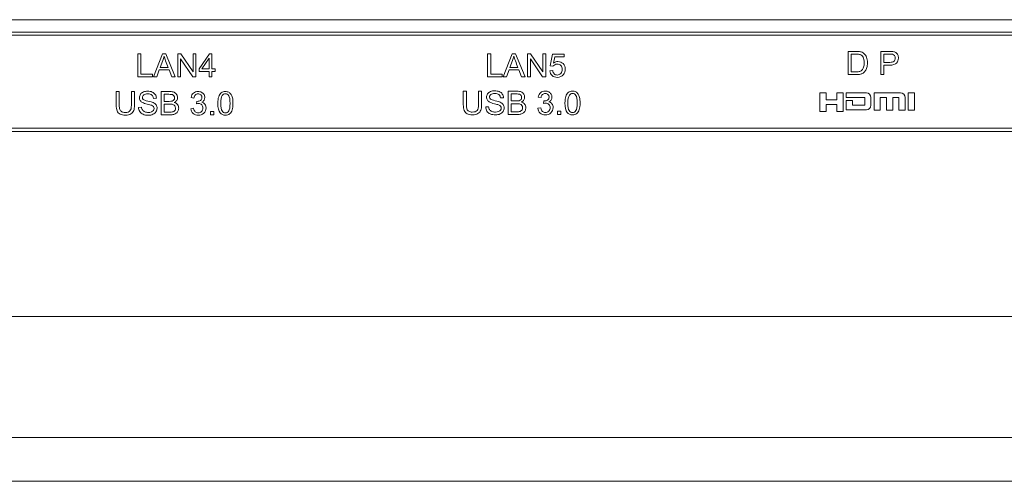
# Model space of a CAD drawing. Header units: millimetres. Extents: x 10000 to 10429, y -3552 to -3104.
# Tile 26 of 44: x 10210 to 10273, y -3552 to -3522. Entities that reach past the tile are written whole.
import ezdxf

# ---------------------------------------------------------------- set-up
doc = ezdxf.new("R2010")
doc.units = ezdxf.units.MM
doc.layers.add('1', color=7, linetype='Continuous', true_color=0xffffff)
doc.layers.add('7标注层', color=4, linetype='Continuous', lineweight=18)

msp = doc.modelspace()

# ---------------------------------------------------------------- linework, layer by layer
at = {"layer": '1', "color": 7, "linetype": 'Continuous', "lineweight": 18}
for p, q in [((10120.025, -3521.795), (10309.425, -3521.795)), ((10320.675, -3522.595), (10113.075, -3522.595)), ((10320.675, -3522.795), (10113.075, -3522.795)), ((10217.755, -3523.989), (10217.557, -3523.989)), ((10217.557, -3523.989), (10217.557, -3525.489)), ((10217.755, -3525.312), (10217.755, -3523.989)), ((10219.141, -3523.989), (10218.565, -3525.489)), ((10219.356, -3523.989), (10219.141, -3523.989)), ((10219.969, -3525.489), (10219.356, -3523.989)), ((10220.329, -3523.989), (10220.126, -3523.989)), ((10220.126, -3523.989), (10220.126, -3525.489)), ((10221.117, -3525.166), (10220.329, -3523.989)), ((10221.308, -3523.989), (10221.117, -3523.989)), ((10221.117, -3523.989), (10221.117, -3525.166)), ((10221.308, -3525.489), (10221.308, -3523.989)), ((10222.191, -3523.989), (10221.506, -3524.961)), ((10222.341, -3523.989), (10222.191, -3523.989)), ((10222.341, -3524.961), (10222.341, -3523.989)), ((10240.134, -3523.989), (10240.134, -3525.489)), ((10240.332, -3523.989), (10240.134, -3523.989)), ((10240.332, -3525.312), (10240.332, -3523.989)), ((10241.719, -3523.989), (10241.143, -3525.489)), ((10241.933, -3523.989), (10241.719, -3523.989)), ((10242.547, -3525.489), (10241.933, -3523.989)), ((10242.703, -3523.989), (10242.703, -3525.489)), ((10242.907, -3523.989), (10242.703, -3523.989)), ((10243.695, -3525.166), (10242.907, -3523.989)), ((10243.885, -3523.989), (10243.695, -3523.989)), ((10243.695, -3523.989), (10243.695, -3525.166)), ((10243.885, -3525.489), (10243.885, -3523.989)), ((10263.407, -3523.835), (10263.407, -3525.335)), ((10265.502, -3523.835), (10265.502, -3525.335)), ((10218.998, -3524.873), (10219.163, -3524.433)), ((10220.316, -3525.489), (10220.316, -3524.31)), ((10220.316, -3524.31), (10221.104, -3525.489)), ((10221.687, -3524.961), (10222.157, -3524.285)), ((10222.157, -3524.285), (10222.157, -3524.961)), ((10241.576, -3524.873), (10241.74, -3524.433)), ((10242.893, -3524.31), (10243.681, -3525.489)), ((10242.893, -3525.489), (10242.893, -3524.31)), ((10244.322, -3524.009), (10244.177, -3524.78)), ((10245.068, -3524.009), (10244.322, -3524.009)), ((10244.389, -3524.588), (10244.469, -3524.185)), ((10244.469, -3524.185), (10245.068, -3524.185)), ((10245.068, -3524.185), (10245.068, -3524.009)), ((10263.605, -3525.158), (10263.605, -3524.012)), ((10265.701, -3524.548), (10265.701, -3524.012)), ((10266.089, -3524.548), (10265.701, -3524.548)), ((10218.776, -3525.489), (10218.941, -3525.034)), ((10218.941, -3525.034), (10219.568, -3525.034)), ((10219.507, -3524.873), (10218.998, -3524.873)), ((10219.568, -3525.034), (10219.743, -3525.489)), ((10221.506, -3524.961), (10221.506, -3525.13)), ((10221.506, -3525.13), (10222.157, -3525.13)), ((10222.157, -3524.961), (10221.687, -3524.961)), ((10222.157, -3525.13), (10222.157, -3525.489)), ((10222.544, -3524.961), (10222.341, -3524.961)), ((10222.341, -3525.13), (10222.544, -3525.13)), ((10222.341, -3525.489), (10222.341, -3525.13)), ((10222.544, -3525.13), (10222.544, -3524.961)), ((10241.354, -3525.489), (10241.519, -3525.034)), ((10241.519, -3525.034), (10242.146, -3525.034)), ((10242.084, -3524.873), (10241.576, -3524.873)), ((10242.146, -3525.034), (10242.321, -3525.489)), ((10244.337, -3525.079), (10244.144, -3525.096)), ((10244.177, -3524.78), (10244.35, -3524.802)), ((10263.925, -3525.158), (10263.605, -3525.158)), ((10265.701, -3525.335), (10265.701, -3524.725)), ((10217.557, -3525.489), (10218.494, -3525.489)), ((10218.494, -3525.312), (10217.755, -3525.312)), ((10218.494, -3525.489), (10218.494, -3525.312)), ((10218.565, -3525.489), (10218.776, -3525.489)), ((10219.743, -3525.489), (10219.969, -3525.489)), ((10220.126, -3525.489), (10220.316, -3525.489)), ((10221.104, -3525.489), (10221.308, -3525.489)), ((10222.157, -3525.489), (10222.341, -3525.489)), ((10240.134, -3525.489), (10241.072, -3525.489)), ((10241.072, -3525.312), (10240.332, -3525.312)), ((10241.072, -3525.489), (10241.072, -3525.312)), ((10241.143, -3525.489), (10241.354, -3525.489)), ((10242.321, -3525.489), (10242.547, -3525.489)), ((10242.703, -3525.489), (10242.893, -3525.489)), ((10243.681, -3525.489), (10243.885, -3525.489)), ((10265.502, -3525.335), (10265.701, -3525.335)), ((10216.357, -3526.431), (10216.159, -3526.431)), ((10217.338, -3526.431), (10217.14, -3526.431)), ((10219.058, -3526.431), (10219.058, -3527.931)), ((10238.762, -3526.406), (10238.563, -3526.406)), ((10239.743, -3526.406), (10239.544, -3526.406)), ((10241.463, -3526.406), (10241.463, -3527.906)), ((10261.577, -3526.515), (10261.577, -3527.715)), ((10261.977, -3526.515), (10261.577, -3526.515)), ((10261.977, -3526.965), (10261.977, -3526.515)), ((10263.077, -3526.515), (10262.677, -3526.515)), ((10262.677, -3526.515), (10262.677, -3526.965)), ((10263.077, -3527.715), (10263.077, -3526.515)), ((10263.277, -3526.515), (10263.277, -3526.815)), ((10264.577, -3526.515), (10263.277, -3526.515)), ((10266.777, -3526.519), (10265.077, -3526.519)), ((10265.077, -3526.519), (10265.077, -3527.619)), ((10267.277, -3526.519), (10267.277, -3527.619)), ((10267.677, -3526.519), (10267.277, -3526.519)), ((10267.677, -3527.619), (10267.677, -3526.519)), ((10218.56, -3526.868), (10218.751, -3526.853)), ((10219.257, -3527.061), (10219.257, -3526.608)), ((10219.581, -3527.061), (10219.257, -3527.061)), ((10220.991, -3526.813), (10221.175, -3526.846)), ((10221.356, -3527.059), (10221.336, -3527.221)), ((10240.965, -3526.843), (10241.155, -3526.829)), ((10241.661, -3527.037), (10241.661, -3526.583)), ((10241.986, -3527.037), (10241.661, -3527.037)), ((10243.395, -3526.789), (10243.58, -3526.822)), ((10243.761, -3527.034), (10243.74, -3527.196)), ((10262.677, -3526.965), (10261.977, -3526.965)), ((10263.277, -3526.815), (10264.477, -3526.815)), ((10263.277, -3527.015), (10263.277, -3527.615)), ((10263.677, -3527.015), (10263.277, -3527.015)), ((10263.677, -3527.315), (10263.677, -3527.015)), ((10264.477, -3526.815), (10264.477, -3527.315)), ((10264.877, -3527.315), (10264.877, -3526.815)), ((10265.477, -3527.619), (10265.477, -3526.819)), ((10265.477, -3526.819), (10265.877, -3526.819)), ((10265.877, -3526.819), (10265.877, -3527.619)), ((10266.277, -3527.619), (10266.277, -3526.819)), ((10266.277, -3526.819), (10266.677, -3526.819)), ((10266.677, -3526.819), (10266.677, -3527.619)), ((10267.077, -3527.619), (10267.077, -3526.819)), ((10217.789, -3527.432), (10217.601, -3527.449)), ((10219.257, -3527.754), (10219.257, -3527.238)), ((10219.631, -3527.754), (10219.257, -3527.754)), ((10221.157, -3527.51), (10220.972, -3527.535)), ((10222.24, -3527.721), (10222.24, -3527.931)), ((10222.45, -3527.721), (10222.24, -3527.721)), ((10222.45, -3527.931), (10222.45, -3527.721)), ((10240.193, -3527.408), (10240.006, -3527.424)), ((10241.661, -3527.729), (10241.661, -3527.214)), ((10242.035, -3527.729), (10241.661, -3527.729)), ((10243.561, -3527.486), (10243.377, -3527.51)), ((10244.645, -3527.696), (10244.645, -3527.906)), ((10244.855, -3527.696), (10244.645, -3527.696)), ((10244.855, -3527.906), (10244.855, -3527.696)), ((10261.577, -3527.715), (10261.977, -3527.715)), ((10261.977, -3527.715), (10261.977, -3527.265)), ((10261.977, -3527.265), (10262.677, -3527.265)), ((10262.677, -3527.265), (10262.677, -3527.715)), ((10262.677, -3527.715), (10263.077, -3527.715)), ((10263.277, -3527.615), (10264.577, -3527.615)), ((10264.477, -3527.315), (10263.677, -3527.315)), ((10265.077, -3527.619), (10265.477, -3527.619)), ((10265.877, -3527.619), (10266.277, -3527.619)), ((10266.677, -3527.619), (10267.077, -3527.619)), ((10267.277, -3527.619), (10267.677, -3527.619)), ((10222.24, -3527.931), (10222.45, -3527.931)), ((10244.645, -3527.906), (10244.855, -3527.906)), ((10136.807, -3528.795), (10299.943, -3528.795)), ((10136.807, -3528.995), (10299.943, -3528.995)), ((10316.846, -3540.945), (10116.903, -3540.945))]:
    msp.add_line(p, q, dxfattribs=at)
for centre, start, end in [((10264.577, -3526.815), 0, 90), ((10266.777, -3526.819), 0, 90), ((10264.577, -3527.315), 270, 0)]:
    msp.add_arc(centre, 0.3, start, end, dxfattribs=at)
for points, knots in [([(10264.411, -3523.964), (10264.35, -3523.912), (10264.277, -3523.877), (10264.129, -3523.842), (10264.04, -3523.835), (10263.751, -3523.835), (10263.579, -3523.835), (10263.407, -3523.835)], [0, 0, 0, 0, 0.361152, 0.361152, 0.619067, 0.619067, 1, 1, 1, 1]), ([(10264.607, -3524.88), (10264.633, -3524.792), (10264.647, -3524.691), (10264.647, -3524.443), (10264.627, -3524.324), (10264.549, -3524.116), (10264.49, -3524.031), (10264.411, -3523.964)], [0, 0, 0, 0, 0.299094, 0.299094, 0.649547, 0.649547, 1, 1, 1, 1]), ([(10266.297, -3523.849), (10266.244, -3523.84), (10266.168, -3523.835), (10265.88, -3523.835), (10265.691, -3523.835), (10265.502, -3523.835)], [0, 0, 0, 0, 0.345027, 0.345027, 1, 1, 1, 1]), ([(10266.602, -3524.064), (10266.571, -3524.002), (10266.531, -3523.954), (10266.432, -3523.885), (10266.37, -3523.862), (10266.297, -3523.849)], [0, 0, 0, 0, 0.5, 0.5, 1, 1, 1, 1]), ([(10219.244, -3524.147), (10219.267, -3524.228), (10219.303, -3524.331), (10219.402, -3524.596), (10219.455, -3524.734), (10219.507, -3524.873)], [0, 0, 0, 0, 0.476825, 0.476825, 1, 1, 1, 1]), ([(10241.821, -3524.146), (10241.844, -3524.227), (10241.88, -3524.331), (10241.98, -3524.596), (10242.032, -3524.734), (10242.084, -3524.873)], [0, 0, 0, 0, 0.476825, 0.476825, 1, 1, 1, 1]), ([(10245.004, -3524.63), (10244.913, -3524.54), (10244.803, -3524.494), (10244.573, -3524.494), (10244.479, -3524.526), (10244.389, -3524.588)], [0, 0, 0, 0, 0.569282, 0.569282, 1, 1, 1, 1]), ([(10263.605, -3524.012), (10263.71, -3524.012), (10263.815, -3524.012), (10264.038, -3524.012), (10264.124, -3524.022), (10264.177, -3524.043)], [0, 0, 0, 0, 0.471297, 0.471297, 1, 1, 1, 1]), ([(10264.365, -3524.212), (10264.417, -3524.296), (10264.442, -3524.417), (10264.442, -3524.687), (10264.429, -3524.783), (10264.403, -3524.863)], [0, 0, 0, 0, 0.580966, 0.580966, 1, 1, 1, 1]), ([(10265.701, -3524.012), (10265.829, -3524.012), (10265.957, -3524.012), (10266.175, -3524.012), (10266.236, -3524.017), (10266.27, -3524.025)], [0, 0, 0, 0, 0.587544, 0.587544, 1, 1, 1, 1]), ([(10265.701, -3524.725), (10265.829, -3524.725), (10265.957, -3524.725), (10266.298, -3524.725), (10266.444, -3524.681), (10266.526, -3524.593)], [0, 0, 0, 0, 0.37655, 0.37655, 1, 1, 1, 1]), ([(10266.395, -3524.114), (10266.427, -3524.159), (10266.443, -3524.212), (10266.443, -3524.362), (10266.416, -3524.429), (10266.362, -3524.477)], [0, 0, 0, 0, 0.421594, 0.421594, 1, 1, 1, 1]), ([(10266.526, -3524.593), (10266.607, -3524.504), (10266.647, -3524.397), (10266.647, -3524.195), (10266.632, -3524.126), (10266.602, -3524.064)], [0, 0, 0, 0, 0.631179, 0.631179, 1, 1, 1, 1]), ([(10244.144, -3525.096), (10244.156, -3525.222), (10244.205, -3525.323), (10244.378, -3525.476), (10244.489, -3525.514), (10244.792, -3525.514), (10244.924, -3525.454), (10245.02, -3525.332)], [0, 0, 0, 0, 0.310917, 0.310917, 0.621834, 0.621834, 1, 1, 1, 1]), ([(10244.462, -3524.697), (10244.51, -3524.67), (10244.563, -3524.657), (10244.718, -3524.657), (10244.796, -3524.687), (10244.913, -3524.809), (10244.943, -3524.892), (10244.943, -3525.107), (10244.912, -3525.196), (10244.789, -3525.329), (10244.715, -3525.363), (10244.552, -3525.363), (10244.489, -3525.339), (10244.437, -3525.292)], [0, 0, 0, 0, 0.111676, 0.111676, 0.290357, 0.290357, 0.467896, 0.467896, 0.655841, 0.655841, 0.843786, 0.843786, 1, 1, 1, 1]), ([(10245.02, -3525.332), (10245.099, -3525.233), (10245.139, -3525.116), (10245.139, -3524.838), (10245.093, -3524.721), (10245.004, -3524.63)], [0, 0, 0, 0, 0.487603, 0.487603, 1, 1, 1, 1]), ([(10264.293, -3525.053), (10264.259, -3525.086), (10264.215, -3525.112), (10264.102, -3525.149), (10264.024, -3525.158), (10263.925, -3525.158)], [0, 0, 0, 0, 0.5, 0.5, 1, 1, 1, 1]), ([(10263.407, -3525.335), (10263.587, -3525.335), (10263.768, -3525.335), (10264.039, -3525.335), (10264.119, -3525.327), (10264.189, -3525.309)], [0, 0, 0, 0, 0.66588, 0.66588, 1, 1, 1, 1]), ([(10216.159, -3526.431), (10216.159, -3526.72), (10216.159, -3527.008), (10216.159, -3527.456), (10216.178, -3527.582), (10216.216, -3527.673)], [0, 0, 0, 0, 0.64459, 0.64459, 1, 1, 1, 1]), ([(10216.393, -3527.584), (10216.369, -3527.523), (10216.357, -3527.427), (10216.357, -3527.008), (10216.357, -3526.719), (10216.357, -3526.431)], [0, 0, 0, 0, 0.310724, 0.310724, 1, 1, 1, 1]), ([(10217.14, -3526.431), (10217.14, -3526.719), (10217.14, -3527.008), (10217.14, -3527.485), (10217.109, -3527.612), (10217.047, -3527.678)], [0, 0, 0, 0, 0.604988, 0.604988, 1, 1, 1, 1]), ([(10217.287, -3527.656), (10217.321, -3527.568), (10217.338, -3527.448), (10217.338, -3527.008), (10217.338, -3526.72), (10217.338, -3526.431)], [0, 0, 0, 0, 0.343032, 0.343032, 1, 1, 1, 1]), ([(10218.481, -3526.459), (10218.396, -3526.423), (10218.298, -3526.405), (10218.086, -3526.405), (10217.994, -3526.422), (10217.829, -3526.491), (10217.766, -3526.541), (10217.723, -3526.606)], [0, 0, 0, 0, 0.353733, 0.353733, 0.676867, 0.676867, 1, 1, 1, 1]), ([(10219.897, -3526.476), (10219.828, -3526.446), (10219.736, -3526.431), (10219.434, -3526.431), (10219.246, -3526.431), (10219.058, -3526.431)], [0, 0, 0, 0, 0.378653, 0.378653, 1, 1, 1, 1]), ([(10220.066, -3526.996), (10220.101, -3526.939), (10220.118, -3526.879), (10220.118, -3526.745), (10220.099, -3526.679), (10220.02, -3526.554), (10219.966, -3526.507), (10219.897, -3526.476)], [0, 0, 0, 0, 0.316888, 0.316888, 0.658444, 0.658444, 1, 1, 1, 1]), ([(10221.669, -3526.477), (10221.599, -3526.442), (10221.524, -3526.425), (10221.324, -3526.425), (10221.224, -3526.458), (10221.065, -3526.594), (10221.013, -3526.69), (10220.991, -3526.813)], [0, 0, 0, 0, 0.257212, 0.257212, 0.628606, 0.628606, 1, 1, 1, 1]), ([(10223.42, -3526.473), (10223.359, -3526.441), (10223.289, -3526.425), (10223.099, -3526.425), (10223.008, -3526.454), (10222.936, -3526.512)], [0, 0, 0, 0, 0.425101, 0.425101, 1, 1, 1, 1]), ([(10223.664, -3526.836), (10223.641, -3526.749), (10223.61, -3526.674), (10223.531, -3526.552), (10223.48, -3526.506), (10223.42, -3526.473)], [0, 0, 0, 0, 0.5, 0.5, 1, 1, 1, 1]), ([(10238.563, -3526.406), (10238.563, -3526.695), (10238.563, -3526.984), (10238.563, -3527.432), (10238.582, -3527.557), (10238.621, -3527.649)], [0, 0, 0, 0, 0.64459, 0.64459, 1, 1, 1, 1]), ([(10238.798, -3527.56), (10238.774, -3527.498), (10238.762, -3527.402), (10238.762, -3526.983), (10238.762, -3526.695), (10238.762, -3526.406)], [0, 0, 0, 0, 0.310724, 0.310724, 1, 1, 1, 1]), ([(10239.544, -3526.406), (10239.544, -3526.695), (10239.544, -3526.983), (10239.544, -3527.46), (10239.514, -3527.587), (10239.451, -3527.653)], [0, 0, 0, 0, 0.604988, 0.604988, 1, 1, 1, 1]), ([(10239.692, -3527.632), (10239.726, -3527.543), (10239.743, -3527.423), (10239.743, -3526.984), (10239.743, -3526.695), (10239.743, -3526.406)], [0, 0, 0, 0, 0.343032, 0.343032, 1, 1, 1, 1]), ([(10240.885, -3526.434), (10240.801, -3526.398), (10240.702, -3526.38), (10240.49, -3526.38), (10240.398, -3526.398), (10240.233, -3526.466), (10240.171, -3526.516), (10240.128, -3526.582)], [0, 0, 0, 0, 0.353733, 0.353733, 0.676867, 0.676867, 1, 1, 1, 1]), ([(10242.301, -3526.452), (10242.232, -3526.422), (10242.14, -3526.406), (10241.838, -3526.406), (10241.651, -3526.406), (10241.463, -3526.406)], [0, 0, 0, 0, 0.378653, 0.378653, 1, 1, 1, 1]), ([(10242.471, -3526.971), (10242.505, -3526.914), (10242.523, -3526.854), (10242.523, -3526.721), (10242.503, -3526.655), (10242.425, -3526.529), (10242.371, -3526.482), (10242.301, -3526.452)], [0, 0, 0, 0, 0.316888, 0.316888, 0.658444, 0.658444, 1, 1, 1, 1]), ([(10244.073, -3526.453), (10244.004, -3526.418), (10243.929, -3526.4), (10243.728, -3526.4), (10243.629, -3526.434), (10243.469, -3526.57), (10243.418, -3526.666), (10243.395, -3526.789)], [0, 0, 0, 0, 0.257212, 0.257212, 0.628606, 0.628606, 1, 1, 1, 1]), ([(10245.824, -3526.449), (10245.764, -3526.416), (10245.693, -3526.4), (10245.504, -3526.4), (10245.413, -3526.429), (10245.341, -3526.488)], [0, 0, 0, 0, 0.425101, 0.425101, 1, 1, 1, 1]), ([(10246.068, -3526.812), (10246.045, -3526.724), (10246.014, -3526.65), (10245.935, -3526.528), (10245.885, -3526.481), (10245.824, -3526.449)], [0, 0, 0, 0, 0.5, 0.5, 1, 1, 1, 1]), ([(10217.723, -3526.606), (10217.68, -3526.672), (10217.659, -3526.743), (10217.659, -3526.887), (10217.676, -3526.95), (10217.747, -3527.061), (10217.8, -3527.107), (10217.871, -3527.145)], [0, 0, 0, 0, 0.356115, 0.356115, 0.678058, 0.678058, 1, 1, 1, 1]), ([(10218.733, -3527.294), (10218.692, -3527.232), (10218.627, -3527.181), (10218.48, -3527.113), (10218.369, -3527.082), (10218.046, -3527.009), (10217.947, -3526.973), (10217.87, -3526.904), (10217.85, -3526.859), (10217.85, -3526.743), (10217.878, -3526.69), (10217.933, -3526.646)], [0, 0, 0, 0, 0.257308, 0.257308, 0.435301, 0.435301, 0.612891, 0.612891, 0.792346, 0.792346, 1, 1, 1, 1]), ([(10217.871, -3527.145), (10217.927, -3527.174), (10218.023, -3527.206), (10218.299, -3527.272), (10218.388, -3527.296), (10218.428, -3527.312)], [0, 0, 0, 0, 0.5, 0.5, 1, 1, 1, 1]), ([(10217.933, -3526.646), (10217.987, -3526.602), (10218.075, -3526.58), (10218.31, -3526.58), (10218.397, -3526.604), (10218.456, -3526.653)], [0, 0, 0, 0, 0.510604, 0.510604, 1, 1, 1, 1]), ([(10219.257, -3526.608), (10219.357, -3526.608), (10219.457, -3526.608), (10219.664, -3526.608), (10219.741, -3526.615), (10219.785, -3526.629)], [0, 0, 0, 0, 0.482121, 0.482121, 1, 1, 1, 1]), ([(10219.887, -3526.707), (10219.911, -3526.744), (10219.923, -3526.788), (10219.923, -3526.89), (10219.91, -3526.934), (10219.885, -3526.969)], [0, 0, 0, 0, 0.484962, 0.484962, 1, 1, 1, 1]), ([(10220.147, -3527.692), (10220.176, -3527.631), (10220.191, -3527.566), (10220.191, -3527.409), (10220.167, -3527.333), (10220.069, -3527.205), (10219.999, -3527.159), (10219.909, -3527.133)], [0, 0, 0, 0, 0.286385, 0.286385, 0.643192, 0.643192, 1, 1, 1, 1]), ([(10221.175, -3526.846), (10221.189, -3526.756), (10221.22, -3526.689), (10221.315, -3526.598), (10221.375, -3526.576), (10221.518, -3526.576), (10221.578, -3526.598), (10221.669, -3526.687), (10221.692, -3526.743), (10221.692, -3526.895), (10221.66, -3526.959), (10221.598, -3527)], [0, 0, 0, 0, 0.188172, 0.188172, 0.377905, 0.377905, 0.568652, 0.568652, 0.759399, 0.759399, 1, 1, 1, 1]), ([(10221.598, -3527), (10221.535, -3527.041), (10221.464, -3527.061), (10221.378, -3527.061), (10221.368, -3527.06), (10221.356, -3527.059)], [0, 0, 0, 0, 0.910714, 0.910714, 1, 1, 1, 1]), ([(10221.812, -3527.821), (10221.907, -3527.73), (10221.955, -3527.619), (10221.955, -3527.391), (10221.93, -3527.31), (10221.832, -3527.181), (10221.763, -3527.139), (10221.675, -3527.118)], [0, 0, 0, 0, 0.404255, 0.404255, 0.702128, 0.702128, 1, 1, 1, 1]), ([(10221.829, -3526.991), (10221.864, -3526.938), (10221.881, -3526.879), (10221.881, -3526.746), (10221.863, -3526.682), (10221.827, -3526.621)], [0, 0, 0, 0, 0.487032, 0.487032, 1, 1, 1, 1]), ([(10222.774, -3526.763), (10222.737, -3526.871), (10222.719, -3527.014), (10222.719, -3527.473), (10222.769, -3527.676), (10222.867, -3527.801)], [0, 0, 0, 0, 0.386288, 0.386288, 1, 1, 1, 1]), ([(10222.995, -3527.682), (10222.937, -3527.601), (10222.908, -3527.437), (10222.908, -3526.945), (10222.94, -3526.776), (10223.003, -3526.684)], [0, 0, 0, 0, 0.50039, 0.50039, 1, 1, 1, 1]), ([(10223.003, -3526.684), (10223.054, -3526.613), (10223.122, -3526.577), (10223.292, -3526.577), (10223.364, -3526.618), (10223.421, -3526.699)], [0, 0, 0, 0, 0.495495, 0.495495, 1, 1, 1, 1]), ([(10223.421, -3526.699), (10223.479, -3526.78), (10223.508, -3526.944), (10223.508, -3527.437), (10223.479, -3527.6), (10223.421, -3527.682)], [0, 0, 0, 0, 0.501169, 0.501169, 1, 1, 1, 1]), ([(10223.421, -3526.699), (10223.479, -3526.78), (10223.508, -3526.944), (10223.508, -3527.437), (10223.479, -3527.6), (10223.421, -3527.682)], [0, 0, 0, 0, 0.501169, 0.501169, 1, 1, 1, 1]), ([(10223.643, -3527.617), (10223.679, -3527.509), (10223.697, -3527.367), (10223.697, -3527.042), (10223.686, -3526.924), (10223.664, -3526.836)], [0, 0, 0, 0, 0.542553, 0.542553, 1, 1, 1, 1]), ([(10240.128, -3526.582), (10240.085, -3526.648), (10240.063, -3526.718), (10240.063, -3526.863), (10240.081, -3526.925), (10240.151, -3527.036), (10240.205, -3527.083), (10240.276, -3527.12)], [0, 0, 0, 0, 0.356115, 0.356115, 0.678058, 0.678058, 1, 1, 1, 1]), ([(10241.138, -3527.269), (10241.096, -3527.207), (10241.032, -3527.156), (10240.884, -3527.089), (10240.774, -3527.057), (10240.451, -3526.984), (10240.351, -3526.948), (10240.274, -3526.879), (10240.255, -3526.834), (10240.255, -3526.719), (10240.282, -3526.666), (10240.337, -3526.621)], [0, 0, 0, 0, 0.257308, 0.257308, 0.435301, 0.435301, 0.612891, 0.612891, 0.792346, 0.792346, 1, 1, 1, 1]), ([(10240.276, -3527.12), (10240.331, -3527.15), (10240.428, -3527.181), (10240.703, -3527.247), (10240.792, -3527.271), (10240.833, -3527.287)], [0, 0, 0, 0, 0.5, 0.5, 1, 1, 1, 1]), ([(10240.337, -3526.621), (10240.392, -3526.578), (10240.479, -3526.555), (10240.715, -3526.555), (10240.802, -3526.58), (10240.861, -3526.628)], [0, 0, 0, 0, 0.510604, 0.510604, 1, 1, 1, 1]), ([(10241.661, -3526.583), (10241.761, -3526.583), (10241.861, -3526.583), (10242.069, -3526.583), (10242.145, -3526.59), (10242.189, -3526.604)], [0, 0, 0, 0, 0.482121, 0.482121, 1, 1, 1, 1]), ([(10242.292, -3526.682), (10242.316, -3526.72), (10242.327, -3526.764), (10242.327, -3526.866), (10242.315, -3526.91), (10242.289, -3526.945)], [0, 0, 0, 0, 0.484962, 0.484962, 1, 1, 1, 1]), ([(10242.551, -3527.667), (10242.581, -3527.607), (10242.596, -3527.542), (10242.596, -3527.384), (10242.571, -3527.308), (10242.474, -3527.18), (10242.404, -3527.135), (10242.313, -3527.108)], [0, 0, 0, 0, 0.286385, 0.286385, 0.643192, 0.643192, 1, 1, 1, 1]), ([(10243.58, -3526.822), (10243.593, -3526.732), (10243.624, -3526.664), (10243.72, -3526.574), (10243.779, -3526.552), (10243.923, -3526.552), (10243.982, -3526.573), (10244.073, -3526.662), (10244.096, -3526.718), (10244.096, -3526.871), (10244.065, -3526.934), (10244.002, -3526.975)], [0, 0, 0, 0, 0.188172, 0.188172, 0.377905, 0.377905, 0.568652, 0.568652, 0.759399, 0.759399, 1, 1, 1, 1]), ([(10244.002, -3526.975), (10243.939, -3527.016), (10243.869, -3527.037), (10243.783, -3527.037), (10243.773, -3527.036), (10243.761, -3527.034)], [0, 0, 0, 0, 0.910714, 0.910714, 1, 1, 1, 1]), ([(10244.216, -3527.796), (10244.312, -3527.705), (10244.359, -3527.594), (10244.359, -3527.366), (10244.335, -3527.286), (10244.236, -3527.157), (10244.168, -3527.114), (10244.079, -3527.094)], [0, 0, 0, 0, 0.404255, 0.404255, 0.702128, 0.702128, 1, 1, 1, 1]), ([(10244.233, -3526.967), (10244.268, -3526.914), (10244.286, -3526.855), (10244.286, -3526.722), (10244.268, -3526.657), (10244.231, -3526.596)], [0, 0, 0, 0, 0.487032, 0.487032, 1, 1, 1, 1]), ([(10245.178, -3526.738), (10245.142, -3526.846), (10245.124, -3526.989), (10245.124, -3527.448), (10245.173, -3527.651), (10245.272, -3527.776)], [0, 0, 0, 0, 0.386288, 0.386288, 1, 1, 1, 1]), ([(10245.399, -3527.658), (10245.342, -3527.577), (10245.313, -3527.413), (10245.313, -3526.92), (10245.345, -3526.752), (10245.408, -3526.66)], [0, 0, 0, 0, 0.50039, 0.50039, 1, 1, 1, 1]), ([(10245.408, -3526.66), (10245.459, -3526.588), (10245.526, -3526.552), (10245.697, -3526.552), (10245.768, -3526.593), (10245.826, -3526.674)], [0, 0, 0, 0, 0.495495, 0.495495, 1, 1, 1, 1]), ([(10245.826, -3526.674), (10245.883, -3526.755), (10245.913, -3526.92), (10245.913, -3527.412), (10245.883, -3527.576), (10245.826, -3527.658)], [0, 0, 0, 0, 0.501169, 0.501169, 1, 1, 1, 1]), ([(10245.826, -3526.674), (10245.883, -3526.755), (10245.913, -3526.92), (10245.913, -3527.412), (10245.883, -3527.576), (10245.826, -3527.658)], [0, 0, 0, 0, 0.501169, 0.501169, 1, 1, 1, 1]), ([(10246.048, -3527.593), (10246.084, -3527.484), (10246.102, -3527.342), (10246.102, -3527.018), (10246.091, -3526.9), (10246.068, -3526.812)], [0, 0, 0, 0, 0.542553, 0.542553, 1, 1, 1, 1]), ([(10217.047, -3527.678), (10216.985, -3527.744), (10216.881, -3527.777), (10216.649, -3527.777), (10216.577, -3527.761), (10216.518, -3527.727)], [0, 0, 0, 0, 0.630182, 0.630182, 1, 1, 1, 1]), ([(10217.601, -3527.449), (10217.604, -3527.549), (10217.632, -3527.639), (10217.736, -3527.798), (10217.808, -3527.857), (10217.992, -3527.937), (10218.105, -3527.956), (10218.348, -3527.956), (10218.444, -3527.937), (10218.53, -3527.897)], [0, 0, 0, 0, 0.263982, 0.263982, 0.527964, 0.527964, 0.791946, 0.791946, 1, 1, 1, 1]), ([(10218.433, -3527.745), (10218.374, -3527.767), (10218.307, -3527.778), (10218.147, -3527.778), (10218.07, -3527.763), (10217.933, -3527.704), (10217.883, -3527.665), (10217.851, -3527.617)], [0, 0, 0, 0, 0.307332, 0.307332, 0.653666, 0.653666, 1, 1, 1, 1]), ([(10218.563, -3527.4), (10218.591, -3527.435), (10218.604, -3527.476), (10218.604, -3527.57), (10218.59, -3527.613), (10218.562, -3527.652)], [0, 0, 0, 0, 0.504098, 0.504098, 1, 1, 1, 1]), ([(10218.727, -3527.733), (10218.773, -3527.662), (10218.796, -3527.587), (10218.796, -3527.427), (10218.775, -3527.356), (10218.733, -3527.294)], [0, 0, 0, 0, 0.497608, 0.497608, 1, 1, 1, 1]), ([(10219.257, -3527.238), (10219.372, -3527.238), (10219.488, -3527.238), (10219.699, -3527.238), (10219.772, -3527.247), (10219.823, -3527.263)], [0, 0, 0, 0, 0.547547, 0.547547, 1, 1, 1, 1]), ([(10219.942, -3527.35), (10219.971, -3527.391), (10219.985, -3527.44), (10219.985, -3527.544), (10219.975, -3527.586), (10219.956, -3527.622)], [0, 0, 0, 0, 0.540741, 0.540741, 1, 1, 1, 1]), ([(10221.336, -3527.221), (10221.388, -3527.207), (10221.431, -3527.2), (10221.551, -3527.2), (10221.621, -3527.228), (10221.732, -3527.338), (10221.759, -3527.407), (10221.759, -3527.58), (10221.73, -3527.655), (10221.61, -3527.775), (10221.537, -3527.805), (10221.377, -3527.805), (10221.315, -3527.782), (10221.265, -3527.736)], [0, 0, 0, 0, 0.075717, 0.075717, 0.260432, 0.260432, 0.445148, 0.445148, 0.639099, 0.639099, 0.834298, 0.834298, 1, 1, 1, 1]), ([(10222.867, -3527.801), (10222.95, -3527.905), (10223.063, -3527.956), (10223.318, -3527.956), (10223.409, -3527.927), (10223.481, -3527.868)], [0, 0, 0, 0, 0.568627, 0.568627, 1, 1, 1, 1]), ([(10223.421, -3527.682), (10223.364, -3527.764), (10223.293, -3527.805), (10223.124, -3527.805), (10223.053, -3527.764), (10222.995, -3527.682)], [0, 0, 0, 0, 0.501134, 0.501134, 1, 1, 1, 1]), ([(10239.451, -3527.653), (10239.389, -3527.72), (10239.285, -3527.753), (10239.054, -3527.753), (10238.982, -3527.736), (10238.923, -3527.702)], [0, 0, 0, 0, 0.630182, 0.630182, 1, 1, 1, 1]), ([(10240.006, -3527.424), (10240.009, -3527.525), (10240.036, -3527.615), (10240.141, -3527.773), (10240.213, -3527.833), (10240.396, -3527.912), (10240.51, -3527.932), (10240.753, -3527.932), (10240.849, -3527.912), (10240.934, -3527.873)], [0, 0, 0, 0, 0.263982, 0.263982, 0.527964, 0.527964, 0.791946, 0.791946, 1, 1, 1, 1]), ([(10240.837, -3527.72), (10240.779, -3527.742), (10240.712, -3527.754), (10240.551, -3527.754), (10240.474, -3527.739), (10240.338, -3527.68), (10240.288, -3527.641), (10240.255, -3527.593)], [0, 0, 0, 0, 0.307332, 0.307332, 0.653666, 0.653666, 1, 1, 1, 1]), ([(10240.968, -3527.376), (10240.995, -3527.411), (10241.009, -3527.452), (10241.009, -3527.545), (10240.995, -3527.588), (10240.966, -3527.627)], [0, 0, 0, 0, 0.504098, 0.504098, 1, 1, 1, 1]), ([(10241.132, -3527.708), (10241.177, -3527.638), (10241.2, -3527.562), (10241.2, -3527.402), (10241.179, -3527.331), (10241.138, -3527.269)], [0, 0, 0, 0, 0.497608, 0.497608, 1, 1, 1, 1]), ([(10241.661, -3527.214), (10241.777, -3527.214), (10241.893, -3527.214), (10242.104, -3527.214), (10242.177, -3527.222), (10242.228, -3527.238)], [0, 0, 0, 0, 0.547547, 0.547547, 1, 1, 1, 1]), ([(10242.347, -3527.326), (10242.376, -3527.367), (10242.39, -3527.415), (10242.39, -3527.519), (10242.38, -3527.561), (10242.36, -3527.598)], [0, 0, 0, 0, 0.540741, 0.540741, 1, 1, 1, 1]), ([(10243.526, -3527.815), (10243.613, -3527.894), (10243.722, -3527.933), (10244, -3527.933), (10244.121, -3527.887), (10244.216, -3527.796)], [0, 0, 0, 0, 0.474412, 0.474412, 1, 1, 1, 1]), ([(10243.74, -3527.196), (10243.792, -3527.182), (10243.835, -3527.176), (10243.956, -3527.176), (10244.026, -3527.203), (10244.136, -3527.313), (10244.164, -3527.383), (10244.164, -3527.556), (10244.134, -3527.63), (10244.015, -3527.75), (10243.941, -3527.78), (10243.782, -3527.78), (10243.72, -3527.757), (10243.669, -3527.711)], [0, 0, 0, 0, 0.075717, 0.075717, 0.260432, 0.260432, 0.445148, 0.445148, 0.639099, 0.639099, 0.834298, 0.834298, 1, 1, 1, 1]), ([(10245.272, -3527.776), (10245.354, -3527.88), (10245.468, -3527.932), (10245.722, -3527.932), (10245.813, -3527.902), (10245.885, -3527.843)], [0, 0, 0, 0, 0.568627, 0.568627, 1, 1, 1, 1]), ([(10245.826, -3527.658), (10245.768, -3527.74), (10245.697, -3527.78), (10245.528, -3527.78), (10245.457, -3527.74), (10245.399, -3527.658)], [0, 0, 0, 0, 0.501134, 0.501134, 1, 1, 1, 1]), ([(10216.407, -3527.884), (10216.497, -3527.932), (10216.612, -3527.956), (10216.897, -3527.956), (10217.013, -3527.928), (10217.102, -3527.873)], [0, 0, 0, 0, 0.492598, 0.492598, 1, 1, 1, 1]), ([(10219.058, -3527.931), (10219.249, -3527.931), (10219.44, -3527.931), (10219.726, -3527.931), (10219.807, -3527.922), (10219.872, -3527.906)], [0, 0, 0, 0, 0.667114, 0.667114, 1, 1, 1, 1]), ([(10221.121, -3527.84), (10221.208, -3527.918), (10221.318, -3527.957), (10221.595, -3527.957), (10221.716, -3527.912), (10221.812, -3527.821)], [0, 0, 0, 0, 0.474412, 0.474412, 1, 1, 1, 1]), ([(10238.812, -3527.859), (10238.901, -3527.908), (10239.016, -3527.932), (10239.301, -3527.932), (10239.418, -3527.904), (10239.507, -3527.848)], [0, 0, 0, 0, 0.492598, 0.492598, 1, 1, 1, 1]), ([(10241.463, -3527.906), (10241.654, -3527.906), (10241.844, -3527.906), (10242.13, -3527.906), (10242.211, -3527.898), (10242.277, -3527.881)], [0, 0, 0, 0, 0.667114, 0.667114, 1, 1, 1, 1])]:
    msp.add_open_spline(points, degree=3, knots=knots, dxfattribs=at)
for points in [[(10219.163, -3524.433), (10219.198, -3524.338), (10219.225, -3524.242), (10219.244, -3524.147)], [(10241.74, -3524.433), (10241.775, -3524.338), (10241.802, -3524.242), (10241.821, -3524.146)], [(10264.177, -3524.043), (10264.251, -3524.071), (10264.313, -3524.128), (10264.365, -3524.212)], [(10266.362, -3524.477), (10266.308, -3524.524), (10266.217, -3524.548), (10266.089, -3524.548)], [(10266.27, -3524.025), (10266.321, -3524.04), (10266.363, -3524.069), (10266.395, -3524.114)], [(10244.437, -3525.292), (10244.385, -3525.244), (10244.352, -3525.174), (10244.337, -3525.079)], [(10244.35, -3524.802), (10244.377, -3524.759), (10244.415, -3524.724), (10244.462, -3524.697)], [(10264.189, -3525.309), (10264.259, -3525.293), (10264.319, -3525.268), (10264.368, -3525.234)], [(10264.403, -3524.863), (10264.377, -3524.943), (10264.34, -3525.005), (10264.293, -3525.053)], [(10264.368, -3525.234), (10264.417, -3525.201), (10264.463, -3525.156), (10264.505, -3525.098)], [(10264.505, -3525.098), (10264.546, -3525.041), (10264.581, -3524.968), (10264.607, -3524.88)], [(10218.677, -3526.617), (10218.631, -3526.547), (10218.566, -3526.495), (10218.481, -3526.459)], [(10221.827, -3526.621), (10221.79, -3526.56), (10221.737, -3526.512), (10221.669, -3526.477)], [(10222.936, -3526.512), (10222.865, -3526.571), (10222.81, -3526.655), (10222.774, -3526.763)], [(10241.081, -3526.592), (10241.036, -3526.523), (10240.971, -3526.47), (10240.885, -3526.434)], [(10244.231, -3526.596), (10244.194, -3526.536), (10244.142, -3526.488), (10244.073, -3526.453)], [(10245.341, -3526.488), (10245.269, -3526.547), (10245.215, -3526.63), (10245.178, -3526.738)], [(10218.456, -3526.653), (10218.515, -3526.701), (10218.55, -3526.773), (10218.56, -3526.868)], [(10218.751, -3526.853), (10218.747, -3526.765), (10218.723, -3526.687), (10218.677, -3526.617)], [(10219.771, -3527.044), (10219.732, -3527.055), (10219.669, -3527.061), (10219.581, -3527.061)], [(10219.885, -3526.969), (10219.859, -3527.004), (10219.821, -3527.029), (10219.771, -3527.044)], [(10219.785, -3526.629), (10219.829, -3526.643), (10219.863, -3526.669), (10219.887, -3526.707)], [(10219.909, -3527.133), (10219.979, -3527.098), (10220.032, -3527.052), (10220.066, -3526.996)], [(10221.675, -3527.118), (10221.743, -3527.087), (10221.794, -3527.045), (10221.829, -3526.991)], [(10240.861, -3526.628), (10240.92, -3526.677), (10240.954, -3526.748), (10240.965, -3526.843)], [(10241.155, -3526.829), (10241.152, -3526.741), (10241.127, -3526.662), (10241.081, -3526.592)], [(10242.175, -3527.019), (10242.137, -3527.03), (10242.074, -3527.037), (10241.986, -3527.037)], [(10242.289, -3526.945), (10242.264, -3526.979), (10242.225, -3527.004), (10242.175, -3527.019)], [(10242.189, -3526.604), (10242.234, -3526.618), (10242.268, -3526.644), (10242.292, -3526.682)], [(10242.313, -3527.108), (10242.383, -3527.073), (10242.436, -3527.028), (10242.471, -3526.971)], [(10244.079, -3527.094), (10244.147, -3527.062), (10244.199, -3527.02), (10244.233, -3526.967)], [(10216.216, -3527.673), (10216.254, -3527.765), (10216.318, -3527.835), (10216.407, -3527.884)], [(10216.518, -3527.727), (10216.459, -3527.694), (10216.418, -3527.646), (10216.393, -3527.584)], [(10217.102, -3527.873), (10217.192, -3527.818), (10217.253, -3527.745), (10217.287, -3527.656)], [(10217.851, -3527.617), (10217.818, -3527.569), (10217.797, -3527.508), (10217.789, -3527.432)], [(10218.428, -3527.312), (10218.491, -3527.336), (10218.536, -3527.365), (10218.563, -3527.4)], [(10218.562, -3527.652), (10218.533, -3527.691), (10218.49, -3527.722), (10218.433, -3527.745)], [(10218.53, -3527.897), (10218.616, -3527.858), (10218.681, -3527.803), (10218.727, -3527.733)], [(10219.766, -3527.747), (10219.739, -3527.752), (10219.695, -3527.754), (10219.631, -3527.754)], [(10219.88, -3527.706), (10219.849, -3527.725), (10219.811, -3527.739), (10219.766, -3527.747)], [(10219.823, -3527.263), (10219.874, -3527.28), (10219.914, -3527.309), (10219.942, -3527.35)], [(10219.956, -3527.622), (10219.936, -3527.659), (10219.911, -3527.687), (10219.88, -3527.706)], [(10220.036, -3527.831), (10220.08, -3527.799), (10220.117, -3527.752), (10220.147, -3527.692)], [(10220.972, -3527.535), (10220.985, -3527.659), (10221.035, -3527.761), (10221.121, -3527.84)], [(10221.265, -3527.736), (10221.214, -3527.69), (10221.178, -3527.615), (10221.157, -3527.51)], [(10223.481, -3527.868), (10223.553, -3527.809), (10223.607, -3527.725), (10223.643, -3527.617)], [(10238.621, -3527.649), (10238.659, -3527.741), (10238.722, -3527.811), (10238.812, -3527.859)], [(10238.923, -3527.702), (10238.864, -3527.669), (10238.822, -3527.621), (10238.798, -3527.56)], [(10239.507, -3527.848), (10239.596, -3527.793), (10239.658, -3527.721), (10239.692, -3527.632)], [(10240.255, -3527.593), (10240.223, -3527.545), (10240.202, -3527.483), (10240.193, -3527.408)], [(10240.833, -3527.287), (10240.895, -3527.311), (10240.941, -3527.341), (10240.968, -3527.376)], [(10240.966, -3527.627), (10240.938, -3527.667), (10240.895, -3527.697), (10240.837, -3527.72)], [(10240.934, -3527.873), (10241.02, -3527.834), (10241.086, -3527.779), (10241.132, -3527.708)], [(10242.17, -3527.722), (10242.144, -3527.727), (10242.099, -3527.729), (10242.035, -3527.729)], [(10242.284, -3527.681), (10242.254, -3527.7), (10242.216, -3527.714), (10242.17, -3527.722)], [(10242.228, -3527.238), (10242.279, -3527.255), (10242.318, -3527.284), (10242.347, -3527.326)], [(10242.36, -3527.598), (10242.34, -3527.634), (10242.315, -3527.662), (10242.284, -3527.681)], [(10242.441, -3527.807), (10242.485, -3527.774), (10242.522, -3527.728), (10242.551, -3527.667)], [(10243.377, -3527.51), (10243.389, -3527.635), (10243.439, -3527.737), (10243.526, -3527.815)], [(10243.669, -3527.711), (10243.618, -3527.665), (10243.582, -3527.59), (10243.561, -3527.486)], [(10245.885, -3527.843), (10245.957, -3527.784), (10246.011, -3527.701), (10246.048, -3527.593)], [(10219.872, -3527.906), (10219.938, -3527.889), (10219.993, -3527.864), (10220.036, -3527.831)], [(10242.277, -3527.881), (10242.343, -3527.864), (10242.397, -3527.84), (10242.441, -3527.807)]]:
    msp.add_open_spline(points, degree=3, dxfattribs=at)
at = {"layer": '7标注层', "color": 7}
for points in [[(9999.561, -3548.745), (10428.867, -3548.745), (10428.867, -3551.567), (9999.561, -3551.567)], [(10012.692, -3548.745), (10428.867, -3548.745), (10428.867, -3548.745), (10012.692, -3548.745)]]:
    msp.add_lwpolyline(points, close=True, dxfattribs=at)

doc.saveas('drawing.dxf')
